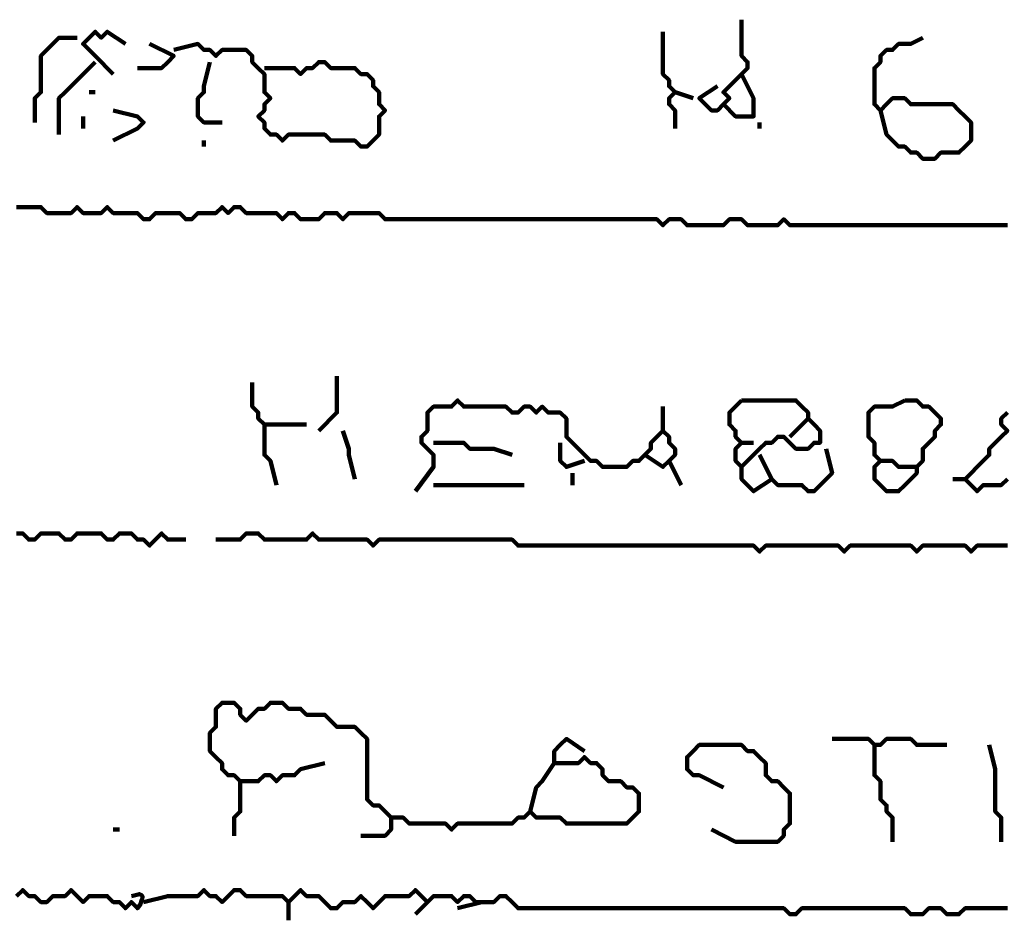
# Model space of a CAD drawing. Header units: metres. Extents: x 1959 to 4131, y 3282 to 4313.
# Tile 98 of 256: x 2380.33 to 2381.83, y 4286.05 to 4287.42. Entities that reach past the tile are written whole.
import ezdxf

# ---------------------------------------------------------------- set-up
doc = ezdxf.new("R2010")
doc.units = ezdxf.units.M
doc.layers.add('P', color=250, linetype='Continuous', lineweight=100)

msp = doc.modelspace()

# ---------------------------------------------------------------- linework, layer by layer
at = {"layer": 'P', "color": 0, "linetype": 'Continuous'}
for points in [[(2381.4323, 4287.4209), (2381.4323, 4287.384), (2381.4323, 4287.3748), (2381.4323, 4287.3656), (2381.4416, 4287.3563), (2381.4416, 4287.3471), (2381.4323, 4287.3379), (2381.4231, 4287.3286), (2381.4139, 4287.3194), (2381.4046, 4287.3102), (2381.4139, 4287.3009), (2381.4046, 4287.2917), (2381.3954, 4287.2825), (2381.3862, 4287.2825), (2381.3769, 4287.2917), (2381.3677, 4287.3009), (2381.3954, 4287.3194)], [(2380.4723, 4287.3379), (2380.4446, 4287.3656), (2380.4354, 4287.3748), (2380.4262, 4287.384), (2380.4354, 4287.3933), (2380.4446, 4287.4025), (2380.4539, 4287.3933), (2380.4631, 4287.4025), (2380.4908, 4287.384)], [(2381.3123, 4287.4025), (2381.3123, 4287.3656), (2381.3123, 4287.3563), (2381.3123, 4287.3471), (2381.3123, 4287.3379), (2381.3216, 4287.3286), (2381.3216, 4287.3194), (2381.3308, 4287.3102), (2381.3216, 4287.3009), (2381.3216, 4287.2917), (2381.3308, 4287.2825), (2381.3308, 4287.2733), (2381.3308, 4287.2548)], [(2380.3523, 4287.264), (2380.3523, 4287.3009), (2380.3616, 4287.3102), (2380.3616, 4287.3194), (2380.3616, 4287.3286), (2380.3616, 4287.3379), (2380.3616, 4287.3471), (2380.3616, 4287.3563), (2380.3616, 4287.3656), (2380.3708, 4287.3748), (2380.38, 4287.384), (2380.3892, 4287.3933), (2380.4169, 4287.3933)], [(2381.6446, 4287.2825), (2381.6539, 4287.2456), (2381.6631, 4287.2363), (2381.6723, 4287.2271), (2381.6816, 4287.2271), (2381.6908, 4287.2179), (2381.7, 4287.2179), (2381.7092, 4287.2086), (2381.7185, 4287.2086), (2381.7277, 4287.2086), (2381.7369, 4287.2179), (2381.7462, 4287.2179), (2381.7554, 4287.2179), (2381.7646, 4287.2179), (2381.7739, 4287.2271), (2381.7831, 4287.2363), (2381.7831, 4287.2456), (2381.7831, 4287.2548), (2381.7831, 4287.264), (2381.7739, 4287.2733), (2381.7646, 4287.2825), (2381.7554, 4287.2917), (2381.7462, 4287.2917), (2381.7369, 4287.2917), (2381.7277, 4287.2917), (2381.7185, 4287.2917), (2381.7092, 4287.2917), (2381.7, 4287.2917), (2381.6908, 4287.2917), (2381.6816, 4287.3009), (2381.6723, 4287.3009), (2381.6631, 4287.3009), (2381.6539, 4287.2917), (2381.6446, 4287.2825), (2381.6354, 4287.2917), (2381.6354, 4287.3009), (2381.6354, 4287.3102), (2381.6354, 4287.3194), (2381.6354, 4287.3286), (2381.6354, 4287.3379), (2381.6354, 4287.3471), (2381.6446, 4287.3563), (2381.6446, 4287.3656), (2381.6539, 4287.3748), (2381.6631, 4287.3748), (2381.6723, 4287.384), (2381.6816, 4287.384), (2381.6908, 4287.384), (2381.7092, 4287.3933)], [(2380.5277, 4287.384), (2380.5646, 4287.3656), (2380.5554, 4287.3563), (2380.5462, 4287.3471), (2380.5092, 4287.3471)], [(2380.5646, 4287.3748), (2380.6016, 4287.384), (2380.6108, 4287.3748), (2380.62, 4287.3748), (2380.6292, 4287.3656), (2380.6385, 4287.3748), (2380.6477, 4287.3748), (2380.6569, 4287.3748), (2380.6662, 4287.3748), (2380.6754, 4287.3748), (2380.6846, 4287.3656), (2380.6846, 4287.3563), (2380.6939, 4287.3471), (2380.7031, 4287.3379), (2380.7031, 4287.3286), (2380.7031, 4287.3194), (2380.7031, 4287.3102), (2380.7123, 4287.3009), (2380.7031, 4287.2917), (2380.7031, 4287.2825), (2380.6939, 4287.2733), (2380.7031, 4287.264), (2380.7031, 4287.2548), (2380.7123, 4287.2456), (2380.7216, 4287.2456), (2380.7308, 4287.2363), (2380.74, 4287.2456), (2380.7492, 4287.2456), (2380.7585, 4287.2456), (2380.7677, 4287.2456), (2380.7769, 4287.2456), (2380.7862, 4287.2456), (2380.7954, 4287.2456), (2380.8046, 4287.2363), (2380.8139, 4287.2363), (2380.8231, 4287.2363), (2380.8323, 4287.2363), (2380.8416, 4287.2363), (2380.8508, 4287.2271), (2380.86, 4287.2271), (2380.8692, 4287.2363), (2380.8785, 4287.2456), (2380.8785, 4287.2548), (2380.8785, 4287.264), (2380.8785, 4287.2733), (2380.8877, 4287.2825), (2380.8785, 4287.2917), (2380.8785, 4287.3009), (2380.8785, 4287.3102), (2380.8692, 4287.3194), (2380.8692, 4287.3286), (2380.86, 4287.3379), (2380.8508, 4287.3379), (2380.8416, 4287.3471), (2380.8323, 4287.3471), (2380.8231, 4287.3471), (2380.8139, 4287.3471), (2380.8046, 4287.3471), (2380.7954, 4287.3563), (2380.7862, 4287.3563), (2380.7769, 4287.3471), (2380.7677, 4287.3471), (2380.7585, 4287.3379), (2380.7492, 4287.3471), (2380.7031, 4287.3471)], [(2380.4446, 4287.3563), (2380.4077, 4287.3194), (2380.3985, 4287.3102), (2380.3892, 4287.3009), (2380.3892, 4287.2917), (2380.3892, 4287.2825), (2380.3892, 4287.2733), (2380.3892, 4287.264), (2380.3892, 4287.2456)], [(2380.62, 4287.3563), (2380.6108, 4287.3194), (2380.6108, 4287.3102), (2380.6016, 4287.3009), (2380.6016, 4287.2917), (2380.6016, 4287.2825), (2380.6016, 4287.2733), (2380.6108, 4287.264), (2380.6385, 4287.264)], [(2381.4323, 4287.3379), (2381.4508, 4287.3009), (2381.4508, 4287.2917), (2381.4508, 4287.2825), (2381.4508, 4287.2733), (2381.4416, 4287.2733), (2381.4323, 4287.2733), (2381.4231, 4287.2733), (2381.4046, 4287.2917)], [(2380.4354, 4287.3102), (2380.4446, 4287.3102)], [(2381.3308, 4287.3102), (2381.3585, 4287.3009)], [(2380.4723, 4287.2825), (2380.5092, 4287.2733), (2380.5185, 4287.264), (2380.5092, 4287.2548), (2380.4723, 4287.2363)], [(2380.4262, 4287.2733), (2380.4262, 4287.2548)], [(2381.46, 4287.264), (2381.46, 4287.2548)], [(2380.6108, 4287.2363), (2380.6108, 4287.2271)], [(2380.3246, 4287.1348), (2380.3339, 4287.1348), (2380.3431, 4287.1348), (2380.3523, 4287.1348), (2380.3616, 4287.1348), (2380.3708, 4287.1256), (2380.38, 4287.1256), (2380.3892, 4287.1256), (2380.3985, 4287.1256), (2380.4077, 4287.1256), (2380.4169, 4287.1348), (2380.4262, 4287.1256), (2380.4354, 4287.1256), (2380.4446, 4287.1256), (2380.4539, 4287.1256), (2380.4631, 4287.1348), (2380.4723, 4287.1256), (2380.4816, 4287.1256), (2380.4908, 4287.1256), (2380.5, 4287.1256), (2380.5092, 4287.1256), (2380.5185, 4287.1163), (2380.5277, 4287.1163), (2380.5369, 4287.1256), (2380.5462, 4287.1256), (2380.5554, 4287.1256), (2380.5646, 4287.1256), (2380.5739, 4287.1256), (2380.5831, 4287.1163), (2380.5923, 4287.1163), (2380.6016, 4287.1256), (2380.6108, 4287.1256), (2380.62, 4287.1256), (2380.6292, 4287.1256), (2380.6385, 4287.1348), (2380.6477, 4287.1256), (2380.6569, 4287.1348), (2380.6662, 4287.1348), (2380.6754, 4287.1256), (2380.6846, 4287.1256), (2380.6939, 4287.1256), (2380.7031, 4287.1256), (2380.7123, 4287.1256), (2380.7216, 4287.1256), (2380.7308, 4287.1163), (2380.74, 4287.1256), (2380.7492, 4287.1256), (2380.7585, 4287.1163), (2380.7677, 4287.1163), (2380.7769, 4287.1163), (2380.7862, 4287.1163), (2380.7954, 4287.1256), (2380.8046, 4287.1256), (2380.8139, 4287.1256), (2380.8231, 4287.1163), (2380.8323, 4287.1256), (2380.8416, 4287.1256), (2380.8508, 4287.1256), (2380.86, 4287.1256), (2380.8692, 4287.1256), (2380.8785, 4287.1256), (2380.8877, 4287.1163), (2380.8969, 4287.1163), (2380.9062, 4287.1163), (2380.9154, 4287.1163), (2380.9246, 4287.1163), (2380.9339, 4287.1163), (2380.9431, 4287.1163), (2380.9523, 4287.1163), (2380.9616, 4287.1163), (2380.9708, 4287.1163), (2380.98, 4287.1163), (2380.9892, 4287.1163), (2380.9985, 4287.1163), (2381.0077, 4287.1163), (2381.0169, 4287.1163), (2381.0262, 4287.1163), (2381.0354, 4287.1163), (2381.0446, 4287.1163), (2381.0539, 4287.1163), (2381.0631, 4287.1163), (2381.0723, 4287.1163), (2381.0816, 4287.1163), (2381.0908, 4287.1163), (2381.1, 4287.1163), (2381.1092, 4287.1163), (2381.1185, 4287.1163), (2381.1277, 4287.1163), (2381.1369, 4287.1163), (2381.1462, 4287.1163), (2381.1554, 4287.1163), (2381.1646, 4287.1163), (2381.1739, 4287.1163), (2381.1831, 4287.1163), (2381.1923, 4287.1163), (2381.2016, 4287.1163), (2381.2108, 4287.1163), (2381.22, 4287.1163), (2381.2292, 4287.1163), (2381.2385, 4287.1163), (2381.2477, 4287.1163), (2381.2569, 4287.1163), (2381.2662, 4287.1163), (2381.2754, 4287.1163), (2381.2846, 4287.1163), (2381.2939, 4287.1163), (2381.3031, 4287.1163), (2381.3123, 4287.1071), (2381.3216, 4287.1163), (2381.3308, 4287.1163), (2381.34, 4287.1163), (2381.3492, 4287.1071), (2381.3585, 4287.1071), (2381.3677, 4287.1071), (2381.3769, 4287.1071), (2381.3862, 4287.1071), (2381.3954, 4287.1071), (2381.4046, 4287.1071), (2381.4139, 4287.1163), (2381.4231, 4287.1163), (2381.4323, 4287.1163), (2381.4416, 4287.1071), (2381.4508, 4287.1071), (2381.46, 4287.1071), (2381.4692, 4287.1071), (2381.4785, 4287.1071), (2381.4877, 4287.1071), (2381.4969, 4287.1163), (2381.5062, 4287.1071), (2381.5154, 4287.1071), (2381.5246, 4287.1071), (2381.5339, 4287.1071), (2381.5431, 4287.1071), (2381.5523, 4287.1071), (2381.5616, 4287.1071), (2381.5708, 4287.1071), (2381.58, 4287.1071), (2381.5892, 4287.1071), (2381.5985, 4287.1071), (2381.6077, 4287.1071), (2381.6169, 4287.1071), (2381.6262, 4287.1071), (2381.6354, 4287.1071), (2381.6446, 4287.1071), (2381.6539, 4287.1071), (2381.6631, 4287.1071), (2381.6723, 4287.1071), (2381.6816, 4287.1071), (2381.6908, 4287.1071), (2381.7, 4287.1071), (2381.7092, 4287.1071), (2381.7185, 4287.1071), (2381.7277, 4287.1071), (2381.7369, 4287.1071), (2381.7462, 4287.1071), (2381.7554, 4287.1071), (2381.7646, 4287.1071), (2381.7739, 4287.1071), (2381.7831, 4287.1071), (2381.7923, 4287.1071), (2381.8016, 4287.1071), (2381.8108, 4287.1071), (2381.82, 4287.1071), (2381.8292, 4287.1071), (2381.8385, 4287.1071)], [(2380.8139, 4286.8763), (2380.8139, 4286.8394), (2380.8139, 4286.8302), (2380.8139, 4286.8209), (2380.7862, 4286.7933)], [(2380.6846, 4286.8671), (2380.6846, 4286.8302), (2380.6939, 4286.8209), (2380.6939, 4286.8117), (2380.7031, 4286.8025), (2380.7123, 4286.8025), (2380.7216, 4286.8025), (2380.7308, 4286.8025), (2380.7677, 4286.8025)], [(2380.9339, 4286.7009), (2380.9616, 4286.7379), (2380.9616, 4286.7471), (2380.9616, 4286.7563), (2380.9523, 4286.7656), (2380.9431, 4286.7748), (2380.9431, 4286.784), (2380.9523, 4286.7933), (2380.9523, 4286.8025), (2380.9523, 4286.8117), (2380.9523, 4286.8209), (2380.9616, 4286.8302), (2380.9708, 4286.8302), (2380.98, 4286.8302), (2380.9892, 4286.8302), (2380.9985, 4286.8394), (2381.0077, 4286.8302), (2381.0169, 4286.8302), (2381.0262, 4286.8302), (2381.0354, 4286.8302), (2381.0446, 4286.8302), (2381.0539, 4286.8302), (2381.0631, 4286.8302), (2381.0723, 4286.8302), (2381.0816, 4286.8209), (2381.0908, 4286.8209), (2381.1, 4286.8302), (2381.1092, 4286.8302), (2381.1185, 4286.8209), (2381.1277, 4286.8302), (2381.1369, 4286.8209), (2381.1462, 4286.8209), (2381.1554, 4286.8209), (2381.1646, 4286.8117), (2381.1646, 4286.8025), (2381.1646, 4286.7933), (2381.1646, 4286.784), (2381.1739, 4286.7748), (2381.1831, 4286.7656), (2381.1923, 4286.7563), (2381.2016, 4286.7471), (2381.2108, 4286.7471), (2381.22, 4286.7379), (2381.2292, 4286.7379), (2381.2385, 4286.7379), (2381.2477, 4286.7379), (2381.2569, 4286.7379), (2381.2662, 4286.7471), (2381.2754, 4286.7471), (2381.2846, 4286.7563), (2381.2939, 4286.7656), (2381.2939, 4286.7748), (2381.3031, 4286.784), (2381.3123, 4286.7933), (2381.3216, 4286.784), (2381.3216, 4286.7748), (2381.3308, 4286.7656), (2381.3308, 4286.7563), (2381.3216, 4286.7471), (2381.3123, 4286.7379), (2381.2846, 4286.7563)], [(2381.3123, 4286.8302), (2381.3123, 4286.7933)], [(2381.4323, 4286.8394), (2381.4416, 4286.8394), (2381.4508, 4286.8394), (2381.46, 4286.8394), (2381.4692, 4286.8394), (2381.4785, 4286.8394), (2381.4877, 4286.8394), (2381.4969, 4286.8394), (2381.5062, 4286.8394), (2381.5154, 4286.8394), (2381.5246, 4286.8302), (2381.5339, 4286.8209), (2381.5339, 4286.8117), (2381.5431, 4286.8025), (2381.5523, 4286.7933), (2381.5523, 4286.784), (2381.5523, 4286.7748), (2381.5431, 4286.7748), (2381.5339, 4286.7656), (2381.5246, 4286.7656), (2381.5154, 4286.7656), (2381.5062, 4286.7748), (2381.4969, 4286.784), (2381.4877, 4286.784), (2381.4785, 4286.7748), (2381.4692, 4286.7748), (2381.46, 4286.7656), (2381.4508, 4286.7563), (2381.4416, 4286.7471), (2381.4323, 4286.7379), (2381.4231, 4286.7471), (2381.4231, 4286.7563), (2381.4231, 4286.7656), (2381.4323, 4286.7748), (2381.4231, 4286.784), (2381.4231, 4286.7933), (2381.4139, 4286.8025), (2381.4139, 4286.8117), (2381.4139, 4286.8209), (2381.4323, 4286.8394)], [(2381.6816, 4286.8394), (2381.6908, 4286.8394), (2381.7, 4286.8394), (2381.7092, 4286.8302), (2381.7185, 4286.8302), (2381.7277, 4286.8209), (2381.7369, 4286.8117), (2381.7369, 4286.8025), (2381.7277, 4286.7933), (2381.7277, 4286.784), (2381.7185, 4286.7748), (2381.7092, 4286.7656), (2381.7092, 4286.7563), (2381.7092, 4286.7471), (2381.7, 4286.7379), (2381.7, 4286.7286), (2381.6908, 4286.7194), (2381.6816, 4286.7102), (2381.6723, 4286.7009), (2381.6631, 4286.7009), (2381.6539, 4286.7009), (2381.6446, 4286.7102), (2381.6354, 4286.7194), (2381.6354, 4286.7286), (2381.6354, 4286.7379), (2381.6446, 4286.7471), (2381.6354, 4286.7563), (2381.6354, 4286.7656), (2381.6354, 4286.7748), (2381.6262, 4286.784), (2381.6262, 4286.7933), (2381.6262, 4286.8025), (2381.6262, 4286.8117), (2381.6262, 4286.8209), (2381.6354, 4286.8302), (2381.6446, 4286.8302), (2381.6539, 4286.8302), (2381.6631, 4286.8302), (2381.6816, 4286.8394)], [(2381.8385, 4286.7194), (2381.8292, 4286.7102), (2381.82, 4286.7102), (2381.8108, 4286.7102), (2381.8016, 4286.7102), (2381.7923, 4286.7009), (2381.7831, 4286.7102), (2381.7739, 4286.7194), (2381.7831, 4286.7286), (2381.7923, 4286.7379), (2381.8016, 4286.7471), (2381.8108, 4286.7563), (2381.8108, 4286.7656), (2381.82, 4286.7748), (2381.8292, 4286.784), (2381.8385, 4286.7933), (2381.8292, 4286.8025), (2381.8292, 4286.8117), (2381.8385, 4286.8209)], [(2380.7031, 4286.8025), (2380.7031, 4286.7656), (2380.7031, 4286.7563), (2380.7123, 4286.7471), (2380.7216, 4286.7102)], [(2381.5339, 4286.8117), (2381.5062, 4286.784)], [(2380.8231, 4286.7933), (2380.8323, 4286.7656), (2380.8323, 4286.7563), (2380.8416, 4286.7194)], [(2380.9616, 4286.7748), (2380.9985, 4286.7748), (2381.0077, 4286.7748), (2381.0169, 4286.7656), (2381.0262, 4286.7656), (2381.0354, 4286.7656), (2381.0446, 4286.7656), (2381.0539, 4286.7656), (2381.0816, 4286.7563)], [(2381.1554, 4286.7748), (2381.1554, 4286.7563), (2381.1554, 4286.7471), (2381.1646, 4286.7379), (2381.1923, 4286.7471)], [(2381.4323, 4286.7748), (2381.4508, 4286.7748)], [(2381.5616, 4286.7656), (2381.5708, 4286.7286), (2381.5616, 4286.7194), (2381.5523, 4286.7102), (2381.5431, 4286.7009), (2381.5339, 4286.7009), (2381.5246, 4286.7102), (2381.5154, 4286.7102), (2381.5062, 4286.7102), (2381.4969, 4286.7102), (2381.4877, 4286.7102), (2381.4785, 4286.7194), (2381.46, 4286.7563)], [(2381.3216, 4286.7471), (2381.34, 4286.7102)], [(2381.6446, 4286.7471), (2381.6631, 4286.7471), (2381.6723, 4286.7379), (2381.6816, 4286.7379), (2381.7, 4286.7379)], [(2381.1739, 4286.7286), (2381.1739, 4286.7102)], [(2381.4323, 4286.7379), (2381.4323, 4286.7194), (2381.4416, 4286.7102), (2381.4508, 4286.7009), (2381.4785, 4286.7194)], [(2380.9616, 4286.7102), (2380.9985, 4286.7102), (2381.0077, 4286.7102), (2381.0169, 4286.7102), (2381.0262, 4286.7102), (2381.0354, 4286.7102), (2381.0446, 4286.7102), (2381.0539, 4286.7102), (2381.1, 4286.7102)], [(2381.7554, 4286.7194), (2381.7739, 4286.7194)], [(2380.3246, 4286.6363), (2380.3339, 4286.6363), (2380.3431, 4286.6271), (2380.3523, 4286.6271), (2380.3616, 4286.6363), (2380.3708, 4286.6363), (2380.38, 4286.6363), (2380.3892, 4286.6363), (2380.3985, 4286.6271), (2380.4077, 4286.6271), (2380.4169, 4286.6363), (2380.4262, 4286.6363), (2380.4354, 4286.6363), (2380.4446, 4286.6363), (2380.4539, 4286.6363), (2380.4631, 4286.6271), (2380.4723, 4286.6271), (2380.4816, 4286.6363), (2380.4908, 4286.6363), (2380.5, 4286.6363), (2380.5092, 4286.6271), (2380.5185, 4286.6271), (2380.5277, 4286.6179), (2380.5369, 4286.6271), (2380.5462, 4286.6363), (2380.5554, 4286.6271), (2380.5646, 4286.6271), (2380.5831, 4286.6271)], [(2380.6292, 4286.6271), (2380.6662, 4286.6271), (2380.6754, 4286.6363), (2380.6846, 4286.6363), (2380.6939, 4286.6363), (2380.7031, 4286.6271), (2380.7123, 4286.6271), (2380.7216, 4286.6271), (2380.7308, 4286.6271), (2380.74, 4286.6271), (2380.7492, 4286.6271), (2380.7585, 4286.6271), (2380.7677, 4286.6271), (2380.7769, 4286.6363), (2380.7862, 4286.6271), (2380.7954, 4286.6271), (2380.8046, 4286.6271), (2380.8139, 4286.6271), (2380.8231, 4286.6271), (2380.8323, 4286.6271), (2380.8416, 4286.6271), (2380.8508, 4286.6271), (2380.86, 4286.6271), (2380.8692, 4286.6179), (2380.8785, 4286.6271), (2380.8877, 4286.6271), (2380.8969, 4286.6271), (2380.9062, 4286.6271), (2380.9154, 4286.6271), (2380.9246, 4286.6271), (2380.9339, 4286.6271), (2380.9431, 4286.6271), (2380.9523, 4286.6271), (2380.9616, 4286.6271), (2380.9708, 4286.6271), (2380.98, 4286.6271), (2380.9892, 4286.6271), (2380.9985, 4286.6271), (2381.0077, 4286.6271), (2381.0169, 4286.6271), (2381.0262, 4286.6271), (2381.0354, 4286.6271), (2381.0446, 4286.6271), (2381.0539, 4286.6271), (2381.0631, 4286.6271), (2381.0723, 4286.6271), (2381.0816, 4286.6271), (2381.0908, 4286.6179), (2381.1, 4286.6179), (2381.1092, 4286.6179), (2381.1185, 4286.6179), (2381.1277, 4286.6179), (2381.1369, 4286.6179), (2381.1462, 4286.6179), (2381.1554, 4286.6179), (2381.1646, 4286.6179), (2381.1739, 4286.6179), (2381.1831, 4286.6179), (2381.1923, 4286.6179), (2381.2016, 4286.6179), (2381.2108, 4286.6179), (2381.22, 4286.6179), (2381.2292, 4286.6179), (2381.2385, 4286.6179), (2381.2477, 4286.6179), (2381.2569, 4286.6179), (2381.2662, 4286.6179), (2381.2754, 4286.6179), (2381.2846, 4286.6179), (2381.2939, 4286.6179), (2381.3031, 4286.6179), (2381.3123, 4286.6179), (2381.3216, 4286.6179), (2381.3308, 4286.6179), (2381.34, 4286.6179), (2381.3492, 4286.6179), (2381.3585, 4286.6179), (2381.3677, 4286.6179), (2381.3769, 4286.6179), (2381.3862, 4286.6179), (2381.3954, 4286.6179), (2381.4046, 4286.6179), (2381.4139, 4286.6179), (2381.4231, 4286.6179), (2381.4323, 4286.6179), (2381.4416, 4286.6179), (2381.4508, 4286.6179), (2381.46, 4286.6086), (2381.4692, 4286.6179), (2381.4785, 4286.6179), (2381.4877, 4286.6179), (2381.4969, 4286.6179), (2381.5062, 4286.6179), (2381.5154, 4286.6179), (2381.5246, 4286.6179), (2381.5339, 4286.6179), (2381.5431, 4286.6179), (2381.5523, 4286.6179), (2381.5616, 4286.6179), (2381.5708, 4286.6179), (2381.58, 4286.6179), (2381.5892, 4286.6086), (2381.5985, 4286.6179), (2381.6077, 4286.6179), (2381.6169, 4286.6179), (2381.6262, 4286.6179), (2381.6354, 4286.6179), (2381.6446, 4286.6179), (2381.6539, 4286.6179), (2381.6631, 4286.6179), (2381.6723, 4286.6179), (2381.6816, 4286.6179), (2381.6908, 4286.6179), (2381.7, 4286.6086), (2381.7092, 4286.6179), (2381.7185, 4286.6179), (2381.7277, 4286.6179), (2381.7369, 4286.6179), (2381.7462, 4286.6179), (2381.7554, 4286.6179), (2381.7646, 4286.6179), (2381.7739, 4286.6179), (2381.7831, 4286.6086), (2381.7923, 4286.6179), (2381.8016, 4286.6179), (2381.8108, 4286.6179), (2381.82, 4286.6179), (2381.8292, 4286.6179), (2381.8385, 4286.6179)], [(2380.7954, 4286.2856), (2380.7585, 4286.2763), (2380.7492, 4286.2671), (2380.74, 4286.2671), (2380.7308, 4286.2671), (2380.7216, 4286.2579), (2380.7123, 4286.2671), (2380.7031, 4286.2671), (2380.6939, 4286.2579), (2380.6846, 4286.2579), (2380.6754, 4286.2579), (2380.6662, 4286.2579), (2380.6569, 4286.2671), (2380.6477, 4286.2671), (2380.6385, 4286.2763), (2380.6385, 4286.2856), (2380.6292, 4286.2948), (2380.62, 4286.304), (2380.62, 4286.3133), (2380.62, 4286.3225), (2380.62, 4286.3317), (2380.6292, 4286.3409), (2380.6292, 4286.3502), (2380.6292, 4286.3594), (2380.6292, 4286.3686), (2380.6385, 4286.3779), (2380.6477, 4286.3779), (2380.6569, 4286.3779), (2380.6662, 4286.3686), (2380.6662, 4286.3594), (2380.6754, 4286.3502), (2380.6846, 4286.3594), (2380.6939, 4286.3686), (2380.7031, 4286.3686), (2380.7123, 4286.3779), (2380.7216, 4286.3779), (2380.7308, 4286.3779), (2380.74, 4286.3686), (2380.7492, 4286.3686), (2380.7585, 4286.3686), (2380.7677, 4286.3594), (2380.7769, 4286.3594), (2380.7862, 4286.3594), (2380.7954, 4286.3594), (2380.8046, 4286.3502), (2380.8139, 4286.3409), (2380.8231, 4286.3409), (2380.8323, 4286.3409), (2380.8416, 4286.3409), (2380.8508, 4286.3317), (2380.86, 4286.3225), (2380.86, 4286.3133), (2380.86, 4286.304), (2380.86, 4286.2948), (2380.86, 4286.2856), (2380.86, 4286.2763), (2380.86, 4286.2671), (2380.86, 4286.2579), (2380.86, 4286.2486), (2380.86, 4286.2394), (2380.86, 4286.2302), (2380.8692, 4286.2209), (2380.8785, 4286.2209), (2380.8877, 4286.2117), (2380.8969, 4286.2025), (2380.9062, 4286.2025), (2380.9154, 4286.2025), (2380.9246, 4286.1933), (2380.9339, 4286.1933), (2380.9431, 4286.1933), (2380.9523, 4286.1933), (2380.9616, 4286.1933), (2380.9708, 4286.1933), (2380.98, 4286.1933), (2380.9892, 4286.184), (2380.9985, 4286.1933), (2381.0077, 4286.1933), (2381.0169, 4286.1933), (2381.0262, 4286.1933), (2381.0354, 4286.1933), (2381.0446, 4286.1933), (2381.0539, 4286.1933), (2381.0631, 4286.1933), (2381.0723, 4286.1933), (2381.0816, 4286.1933), (2381.0908, 4286.2025), (2381.1, 4286.2025), (2381.1092, 4286.2117), (2381.1185, 4286.2025), (2381.1277, 4286.2025), (2381.1369, 4286.2025), (2381.1462, 4286.2025), (2381.1554, 4286.2025), (2381.1646, 4286.1933), (2381.1739, 4286.1933), (2381.1831, 4286.1933), (2381.1923, 4286.1933), (2381.2016, 4286.1933), (2381.2108, 4286.1933), (2381.22, 4286.1933), (2381.2292, 4286.1933), (2381.2385, 4286.1933), (2381.2477, 4286.1933), (2381.2569, 4286.1933), (2381.2662, 4286.2025), (2381.2754, 4286.2117), (2381.2754, 4286.2209), (2381.2754, 4286.2302), (2381.2754, 4286.2394), (2381.2662, 4286.2486), (2381.2569, 4286.2486), (2381.2477, 4286.2579), (2381.2385, 4286.2579), (2381.2292, 4286.2579), (2381.22, 4286.2671), (2381.22, 4286.2763), (2381.2108, 4286.2856), (2381.2016, 4286.2856), (2381.1923, 4286.2948), (2381.1831, 4286.2856), (2381.1739, 4286.2856), (2381.1646, 4286.2856), (2381.1554, 4286.2856), (2381.1462, 4286.2856), (2381.1462, 4286.2948), (2381.1462, 4286.304), (2381.1554, 4286.3133), (2381.1646, 4286.3225), (2381.1923, 4286.304)], [(2381.5708, 4286.3225), (2381.6077, 4286.3225), (2381.6169, 4286.3225), (2381.6262, 4286.3225), (2381.6354, 4286.3133), (2381.6446, 4286.3133), (2381.6539, 4286.3225), (2381.6631, 4286.3225), (2381.6723, 4286.3225), (2381.6816, 4286.3225), (2381.6908, 4286.3225), (2381.7, 4286.3133), (2381.7462, 4286.3133)], [(2381.4046, 4286.2486), (2381.3677, 4286.2671), (2381.3585, 4286.2671), (2381.3492, 4286.2763), (2381.3492, 4286.2856), (2381.3492, 4286.2948), (2381.3585, 4286.304), (2381.3677, 4286.3133), (2381.3769, 4286.3133), (2381.3862, 4286.3133), (2381.3954, 4286.3133), (2381.4046, 4286.3133), (2381.4139, 4286.3133), (2381.4231, 4286.3133), (2381.4323, 4286.3133), (2381.4416, 4286.304), (2381.4508, 4286.304), (2381.46, 4286.2948), (2381.4692, 4286.2856), (2381.4692, 4286.2763), (2381.4692, 4286.2671), (2381.4785, 4286.2579), (2381.4877, 4286.2579), (2381.4969, 4286.2486), (2381.5062, 4286.2394), (2381.5062, 4286.2302), (2381.5062, 4286.2209), (2381.5062, 4286.2117), (2381.5062, 4286.2025), (2381.5062, 4286.1933), (2381.4969, 4286.184), (2381.4969, 4286.1748), (2381.4877, 4286.1656), (2381.4785, 4286.1656), (2381.4692, 4286.1656), (2381.46, 4286.1656), (2381.4508, 4286.1656), (2381.4416, 4286.1656), (2381.4323, 4286.1656), (2381.4231, 4286.1656), (2381.3862, 4286.184)], [(2381.6354, 4286.3133), (2381.6354, 4286.2763), (2381.6354, 4286.2671), (2381.6446, 4286.2579), (2381.6446, 4286.2486), (2381.6446, 4286.2394), (2381.6446, 4286.2302), (2381.6539, 4286.2209), (2381.6539, 4286.2117), (2381.6631, 4286.2025), (2381.6631, 4286.1933), (2381.6631, 4286.184), (2381.6631, 4286.1656)], [(2381.8108, 4286.3133), (2381.82, 4286.2763), (2381.82, 4286.2671), (2381.82, 4286.2579), (2381.82, 4286.2486), (2381.82, 4286.2394), (2381.82, 4286.2302), (2381.82, 4286.2209), (2381.82, 4286.2117), (2381.8292, 4286.2025), (2381.8292, 4286.1933), (2381.8292, 4286.184), (2381.8292, 4286.1656)], [(2381.1462, 4286.2856), (2381.1277, 4286.2579), (2381.1185, 4286.2486), (2381.1092, 4286.2117)], [(2380.6662, 4286.2579), (2380.6662, 4286.2302), (2380.6662, 4286.2209), (2380.6662, 4286.2117), (2380.6569, 4286.2025), (2380.6569, 4286.1933), (2380.6569, 4286.1748)], [(2380.8969, 4286.2025), (2380.8969, 4286.184), (2380.8877, 4286.1748), (2380.8785, 4286.1748), (2380.8508, 4286.1748)], [(2380.4723, 4286.184), (2380.4816, 4286.184)], [(2380.3246, 4286.0825), (2380.3339, 4286.0917), (2380.3431, 4286.0825), (2380.3523, 4286.0825), (2380.3616, 4286.0733), (2380.3708, 4286.0733), (2380.38, 4286.0825), (2380.3892, 4286.0825), (2380.3985, 4286.0825), (2380.4077, 4286.0917), (2380.4169, 4286.0825), (2380.4262, 4286.0733), (2380.4354, 4286.0825), (2380.4446, 4286.0825), (2380.4539, 4286.0825), (2380.4631, 4286.0825), (2380.4723, 4286.0733), (2380.4816, 4286.0733), (2380.4908, 4286.064), (2380.5, 4286.0733), (2380.5092, 4286.064), (2380.5139, 4286.0702), (2380.5154, 4286.0763), (2380.5169, 4286.0794), (2380.5169, 4286.0825), (2380.5154, 4286.084), (2380.5123, 4286.0856), (2380.5062, 4286.084), (2380.5, 4286.0825)], [(2380.5185, 4286.0733), (2380.5554, 4286.0825), (2380.5646, 4286.0825), (2380.5739, 4286.0825), (2380.5831, 4286.0825), (2380.5923, 4286.0825), (2380.6016, 4286.0825), (2380.6108, 4286.0917), (2380.62, 4286.0825), (2380.6292, 4286.0825), (2380.6385, 4286.0733), (2380.6477, 4286.0825), (2380.6569, 4286.0917), (2380.6662, 4286.0917), (2380.6754, 4286.0825), (2380.6846, 4286.0825), (2380.6939, 4286.0825), (2380.7031, 4286.0825), (2380.7123, 4286.0825), (2380.7216, 4286.0825), (2380.7308, 4286.0825), (2380.74, 4286.0733), (2380.7492, 4286.0825), (2380.7585, 4286.0917), (2380.7677, 4286.0825), (2380.7769, 4286.0825), (2380.7862, 4286.0825), (2380.7954, 4286.0733), (2380.8046, 4286.064), (2380.8139, 4286.064), (2380.8231, 4286.0733), (2380.8323, 4286.0733), (2380.8416, 4286.0733), (2380.8508, 4286.0825), (2380.86, 4286.0733), (2380.8692, 4286.064), (2380.8785, 4286.0733), (2380.8877, 4286.0825), (2380.8969, 4286.0825), (2380.9062, 4286.0825), (2380.9154, 4286.0825), (2380.9246, 4286.0825), (2380.9339, 4286.0917), (2380.9431, 4286.0825), (2380.9523, 4286.0733), (2380.9616, 4286.0825), (2380.9708, 4286.0825), (2380.98, 4286.0825), (2380.9892, 4286.0825), (2380.9985, 4286.0733), (2381.0077, 4286.0825), (2381.0169, 4286.0825), (2381.0262, 4286.0733), (2381.0354, 4286.0733), (2381.0446, 4286.0733), (2381.0539, 4286.0733), (2381.0631, 4286.0825), (2381.0723, 4286.0825), (2381.0816, 4286.0733), (2381.0908, 4286.064), (2381.1, 4286.064), (2381.1092, 4286.064), (2381.1185, 4286.064), (2381.1277, 4286.064), (2381.1369, 4286.064), (2381.1462, 4286.064), (2381.1554, 4286.064), (2381.1646, 4286.064), (2381.1739, 4286.064), (2381.1831, 4286.064), (2381.1923, 4286.064), (2381.2016, 4286.064), (2381.2108, 4286.064), (2381.22, 4286.064), (2381.2292, 4286.064), (2381.2385, 4286.064), (2381.2477, 4286.064), (2381.2569, 4286.064), (2381.2662, 4286.064), (2381.2754, 4286.064), (2381.2846, 4286.064), (2381.2939, 4286.064), (2381.3031, 4286.064), (2381.3123, 4286.064), (2381.3216, 4286.064), (2381.3308, 4286.064), (2381.34, 4286.064), (2381.3492, 4286.064), (2381.3585, 4286.064), (2381.3677, 4286.064), (2381.3769, 4286.064), (2381.3862, 4286.064), (2381.3954, 4286.064), (2381.4046, 4286.064), (2381.4139, 4286.064), (2381.4231, 4286.064), (2381.4323, 4286.064), (2381.4416, 4286.064), (2381.4508, 4286.064), (2381.46, 4286.064), (2381.4692, 4286.064), (2381.4785, 4286.064), (2381.4877, 4286.064), (2381.4969, 4286.064), (2381.5062, 4286.0548), (2381.5154, 4286.0548), (2381.5246, 4286.064), (2381.5339, 4286.064), (2381.5431, 4286.064), (2381.5523, 4286.064), (2381.5616, 4286.064), (2381.5708, 4286.064), (2381.58, 4286.064), (2381.5892, 4286.064), (2381.5985, 4286.064), (2381.6077, 4286.064), (2381.6169, 4286.064), (2381.6262, 4286.064), (2381.6354, 4286.064), (2381.6446, 4286.064), (2381.6539, 4286.064), (2381.6631, 4286.064), (2381.6723, 4286.064), (2381.6816, 4286.064), (2381.6908, 4286.0548), (2381.7, 4286.0548), (2381.7092, 4286.0548), (2381.7185, 4286.064), (2381.7277, 4286.064), (2381.7369, 4286.064), (2381.7462, 4286.0548), (2381.7554, 4286.0548), (2381.7646, 4286.0548), (2381.7739, 4286.064), (2381.7831, 4286.064), (2381.7923, 4286.064), (2381.8016, 4286.064), (2381.8108, 4286.064), (2381.82, 4286.064), (2381.8292, 4286.064), (2381.8385, 4286.064)], [(2380.74, 4286.0733), (2380.74, 4286.0456)], [(2380.9523, 4286.0733), (2380.9339, 4286.0548)], [(2381.0354, 4286.0733), (2380.9985, 4286.064)]]:
    msp.add_lwpolyline(points, dxfattribs=at)

doc.saveas('drawing.dxf')
